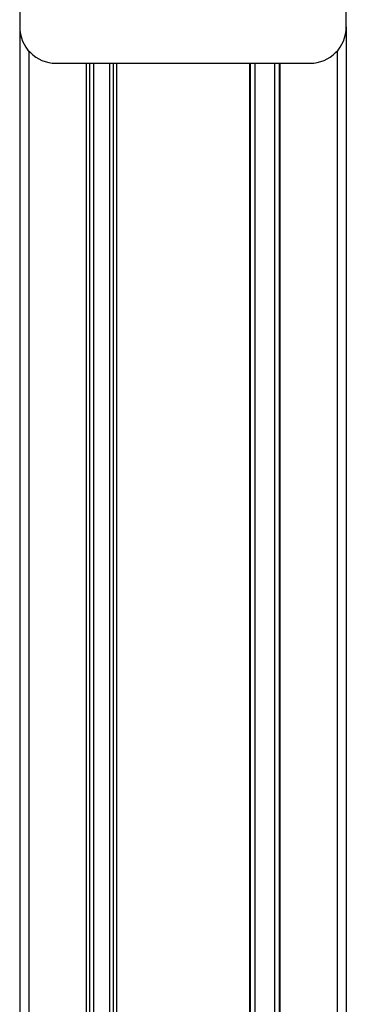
# Model space of a CAD drawing. Header units: millimetres. Extents: x 0 to 420, y 0 to 297.
# Tile 90 of 105: x 314.65 to 319.15, y 210.26 to 223.84. Entities that reach past the tile are written whole.
import ezdxf

# ---------------------------------------------------------------- set-up
doc = ezdxf.new("R2010")
doc.units = ezdxf.units.MM

msp = doc.modelspace()

# ---------------------------------------------------------------- linework, layer by layer
at = {"color": 7, "linetype": 'Continuous', "lineweight": 25}
for p, q in [((314.65343, 240.24329), (314.65343, 223.74329)), ((319.15343, 223.74329), (319.15343, 240.24329)), ((314.65343, 223.74329), (314.65343, 201.78329)), ((319.15343, 223.74329), (319.15343, 201.78329)), ((314.77843, 223.41257), (314.77843, 201.78329)), ((319.02843, 223.41257), (319.02843, 201.78329)), ((315.15343, 223.24329), (318.65343, 223.24329)), ((315.57093, 223.24329), (315.57093, 201.78329)), ((315.61355, 223.24329), (315.61355, 202.98653)), ((315.66838, 223.24329), (315.66838, 203.05388)), ((315.88848, 223.24329), (315.88848, 203.05388)), ((315.94331, 223.24329), (315.94331, 202.98653)), ((315.98593, 223.24329), (315.98593, 201.78329)), ((317.82093, 223.24329), (317.82093, 201.78329)), ((317.82871, 223.24329), (317.82871, 201.78329)), ((317.89248, 223.24329), (317.89248, 203.03005)), ((318.16438, 223.24329), (318.16438, 203.03005)), ((318.22815, 223.24329), (318.22815, 201.78329)), ((318.23593, 223.24329), (318.23593, 201.78329))]:
    msp.add_line(p, q, dxfattribs=at)
for centre, start, end in [((315.15343, 223.74329), 180, 270), ((318.65343, 223.74329), 270, 0)]:
    msp.add_arc(centre, 0.5, start, end, dxfattribs=at)

doc.saveas('drawing.dxf')
